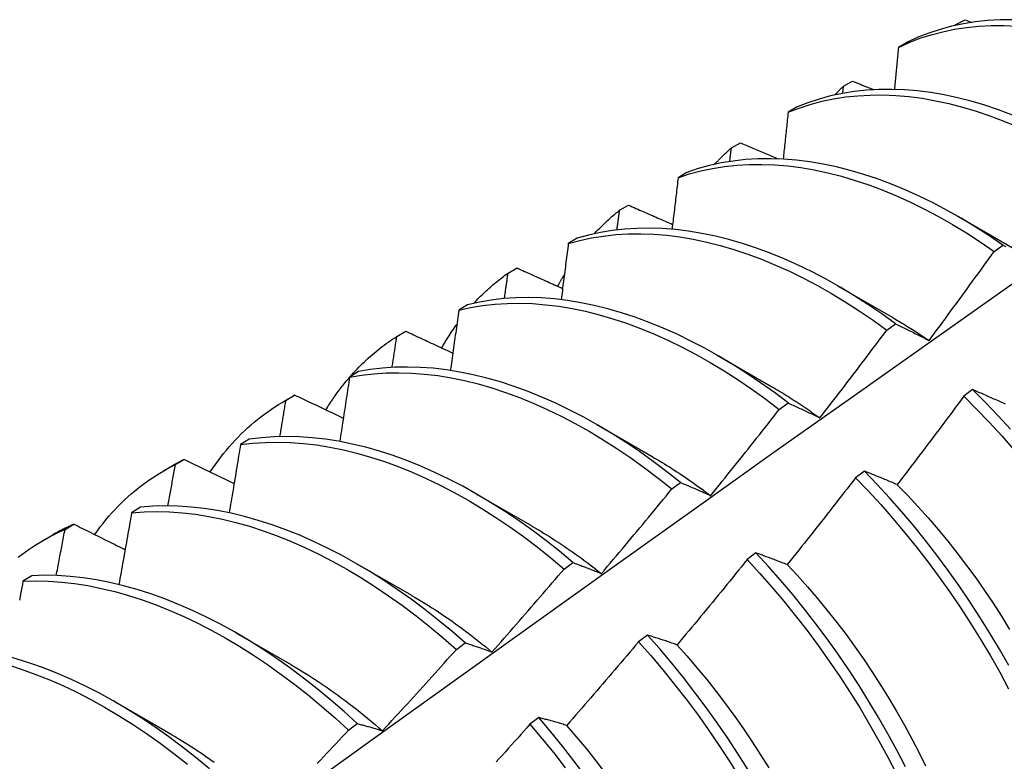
# Model space of a CAD drawing. Header units: inches. Extents: x 118.7 to 140.2, y 35 to 76.3.
# Tile 11 of 16: x 126.901 to 127.186, y 47.742 to 47.957. Entities that reach past the tile are written whole.
import ezdxf

# ---------------------------------------------------------------- set-up
doc = ezdxf.new("R2010")
doc.units = ezdxf.units.IN
doc.header["$MEASUREMENT"] = 0
doc.layers.add('Visible Edges(ANSI)', color=7, linetype='Continuous', lineweight=25)

msp = doc.modelspace()

# ---------------------------------------------------------------- linework, layer by layer
at = {"layer": 'Visible Edges(ANSI)'}
for p, q in [((127.17139, 47.95509), (127.17161, 47.95533)), ((127.17159, 47.95514), (127.17161, 47.95533)), ((127.17161, 47.95533), (127.17424, 47.95676)), ((127.17424, 47.95676), (127.17621, 47.95597)), ((127.15754, 47.95027), (127.15496, 47.94876)), ((127.13907, 47.93757), (127.1417, 47.93901)), ((127.13884, 47.93546), (127.13907, 47.93757)), ((127.12563, 47.9315), (127.12305, 47.92998)), ((127.10663, 47.91967), (127.10925, 47.92112)), ((127.09379, 47.91258), (127.09122, 47.91105)), ((127.07429, 47.90163), (127.0769, 47.90309)), ((127.17212, 47.89988), (127.18814, 47.89066)), ((127.06203, 47.89351), (127.05947, 47.89197)), ((127.18265, 47.88972), (127.18516, 47.89156)), ((127.04203, 47.88344), (127.04464, 47.88492)), ((127.13733, 47.87979), (127.15334, 47.87057)), ((127.03035, 47.87429), (127.02779, 47.87273)), ((127.00987, 47.86512), (127.01246, 47.86661)), ((127.15159, 47.86693), (127.1541, 47.86877)), ((127.10253, 47.8597), (127.11854, 47.85048)), ((126.99873, 47.85492), (126.99618, 47.85335)), ((127.17641, 47.84972), (127.17388, 47.84781)), ((126.97715, 47.84629), (126.97996, 47.84791)), ((126.97779, 47.84665), (126.98038, 47.84815)), ((127.12051, 47.84401), (127.12303, 47.84587)), ((127.06773, 47.83961), (127.08374, 47.83039)), ((126.96718, 47.83539), (126.96463, 47.83381)), ((126.94579, 47.82804), (126.94837, 47.82954)), ((126.94235, 47.82619), (126.94516, 47.82782)), ((127.14511, 47.82614), (127.14258, 47.82423)), ((127.08941, 47.82097), (127.09192, 47.82284)), ((127.03293, 47.81952), (127.04894, 47.8103)), ((126.93568, 47.81571), (126.93314, 47.81412)), ((126.91388, 47.80927), (126.91645, 47.81079)), ((126.90755, 47.8061), (126.91036, 47.80773)), ((127.11376, 47.80246), (127.11122, 47.80054)), ((126.99813, 47.79943), (127.01414, 47.79021)), ((127.05827, 47.79782), (127.06079, 47.7997)), ((126.90425, 47.79588), (126.90171, 47.79427)), ((126.96333, 47.77934), (126.97935, 47.77012)), ((127.08235, 47.77869), (127.07981, 47.77677)), ((127.0271, 47.77456), (127.02962, 47.77645)), ((126.92853, 47.75925), (126.94455, 47.75003)), ((126.99589, 47.75119), (126.99841, 47.75308)), ((127.05089, 47.75483), (127.04835, 47.7529))]:
    msp.add_line(p, q, dxfattribs=at)
at = {"layer": 'Visible Edges(ANSI)', "flags": 128}
for points in [[(127.15496, 47.94876), (127.15804, 47.95015), (127.1612, 47.95137), (127.16445, 47.95241), (127.16778, 47.95329), (127.17119, 47.95399), (127.17467, 47.95452), (127.17821, 47.95488), (127.18182, 47.95506), (127.18549, 47.95507), (127.18922, 47.95491)], [(127.18802, 47.9567), (127.18436, 47.95668), (127.18075, 47.95648), (127.17721, 47.95611), (127.17374, 47.95557), (127.17034, 47.95485), (127.16701, 47.95396), (127.16377, 47.9529), (127.16061, 47.95167), (127.15754, 47.95027)], [(127.15496, 47.94876), (127.15491, 47.94826), (127.15486, 47.94775), (127.15481, 47.94725), (127.15477, 47.94674), (127.15472, 47.94623), (127.15467, 47.94573), (127.15462, 47.94522), (127.15457, 47.94471), (127.15453, 47.94421), (127.15448, 47.9437), (127.15443, 47.94319), (127.15438, 47.94269), (127.15433, 47.94218), (127.15428, 47.94167), (127.15423, 47.94117), (127.15419, 47.94066), (127.15414, 47.94015), (127.15409, 47.93965), (127.15404, 47.93914), (127.15399, 47.93863), (127.15394, 47.93812), (127.15389, 47.93761), (127.15384, 47.93711), (127.15379, 47.9366)], [(127.1417, 47.93901), (127.14195, 47.9389), (127.1422, 47.9388), (127.14245, 47.9387), (127.14271, 47.93859), (127.14296, 47.93849), (127.14321, 47.93838), (127.14346, 47.93828), (127.14371, 47.93818), (127.14397, 47.93807), (127.14422, 47.93797), (127.14447, 47.93786), (127.14472, 47.93776), (127.14497, 47.93765), (127.14523, 47.93755), (127.14548, 47.93745), (127.14573, 47.93734), (127.14598, 47.93724), (127.14623, 47.93713), (127.14649, 47.93703), (127.14674, 47.93693), (127.14699, 47.93682), (127.14724, 47.93672), (127.1475, 47.93662), (127.14775, 47.93651)], [(127.12305, 47.92998), (127.12621, 47.93121), (127.12946, 47.93226), (127.13278, 47.93315), (127.13619, 47.93386), (127.13966, 47.93441), (127.1432, 47.93477), (127.14681, 47.93497), (127.15048, 47.93499), (127.1542, 47.93483), (127.15797, 47.93451), (127.16179, 47.93401), (127.16566, 47.93333), (127.16956, 47.93249), (127.1735, 47.93148), (127.17746, 47.93029), (127.18145, 47.92895), (127.18546, 47.92743), (127.18948, 47.92575)], [(127.18797, 47.92918), (127.18396, 47.93068), (127.17997, 47.93201), (127.17601, 47.93318), (127.17207, 47.93418), (127.16817, 47.93501), (127.16431, 47.93567), (127.1605, 47.93616), (127.15673, 47.93647), (127.15301, 47.93661), (127.14934, 47.93658), (127.14574, 47.93637), (127.1422, 47.93599), (127.13874, 47.93544), (127.13534, 47.93471), (127.13202, 47.93381), (127.12878, 47.93274), (127.12563, 47.9315)], [(127.13659, 47.935), (127.13669, 47.93511), (127.13679, 47.93522), (127.1369, 47.93533), (127.137, 47.93544), (127.1371, 47.93555), (127.1372, 47.93566), (127.1373, 47.93577), (127.13741, 47.93588), (127.13751, 47.93598), (127.13761, 47.93609), (127.13772, 47.9362), (127.13782, 47.93631), (127.13792, 47.93641), (127.13803, 47.93652), (127.13813, 47.93663), (127.13823, 47.93673), (127.13834, 47.93684), (127.13844, 47.93694), (127.13855, 47.93705), (127.13865, 47.93715), (127.13876, 47.93726), (127.13886, 47.93736), (127.13897, 47.93746), (127.13907, 47.93757)], [(127.12305, 47.92998), (127.12299, 47.92942), (127.12293, 47.92885), (127.12287, 47.92829), (127.12282, 47.92772), (127.12276, 47.92716), (127.1227, 47.92659), (127.12264, 47.92603), (127.12258, 47.92546), (127.12252, 47.9249), (127.12246, 47.92433), (127.1224, 47.92376), (127.12234, 47.9232), (127.12228, 47.92263), (127.12222, 47.92207), (127.12216, 47.9215), (127.12209, 47.92094), (127.12203, 47.92037), (127.12197, 47.9198), (127.12191, 47.91924), (127.12185, 47.91867), (127.12179, 47.9181), (127.12173, 47.91754), (127.12167, 47.91697), (127.12161, 47.9164)], [(127.10925, 47.92112), (127.10971, 47.92092), (127.11016, 47.92073), (127.11062, 47.92054), (127.11107, 47.92034), (127.11153, 47.92015), (127.11198, 47.91995), (127.11244, 47.91976), (127.11289, 47.91957), (127.11335, 47.91937), (127.1138, 47.91918), (127.11426, 47.91898), (127.11471, 47.91879), (127.11517, 47.9186), (127.11562, 47.9184), (127.11608, 47.91821), (127.11654, 47.91802), (127.11699, 47.91782), (127.11745, 47.91763), (127.11791, 47.91744), (127.11836, 47.91724), (127.11882, 47.91705), (127.11928, 47.91686), (127.11973, 47.91666), (127.12019, 47.91647)], [(127.10179, 47.91491), (127.10199, 47.91512), (127.10218, 47.91533), (127.10238, 47.91554), (127.10257, 47.91575), (127.10277, 47.91595), (127.10296, 47.91616), (127.10316, 47.91636), (127.10336, 47.91656), (127.10356, 47.91677), (127.10376, 47.91697), (127.10396, 47.91717), (127.10416, 47.91736), (127.10436, 47.91756), (127.10457, 47.91776), (127.10477, 47.91795), (127.10497, 47.91815), (127.10518, 47.91834), (127.10538, 47.91853), (127.10559, 47.91873), (127.1058, 47.91892), (127.10601, 47.9191), (127.10621, 47.91929), (127.10642, 47.91948), (127.10663, 47.91967)], [(127.10616, 47.91572), (127.10618, 47.91589), (127.1062, 47.91605), (127.10622, 47.91622), (127.10624, 47.91638), (127.10626, 47.91655), (127.10628, 47.91671), (127.1063, 47.91687), (127.10632, 47.91704), (127.10634, 47.9172), (127.10636, 47.91737), (127.10638, 47.91753), (127.1064, 47.9177), (127.10642, 47.91786), (127.10644, 47.91802), (127.10646, 47.91819), (127.10648, 47.91835), (127.1065, 47.91852), (127.10652, 47.91868), (127.10654, 47.91885), (127.10656, 47.91901), (127.10657, 47.91917), (127.10659, 47.91934), (127.10661, 47.9195), (127.10663, 47.91967)], [(127.18516, 47.89156), (127.18116, 47.89429), (127.17714, 47.89687), (127.17311, 47.89931), (127.16907, 47.9016), (127.16503, 47.90373), (127.16099, 47.90571), (127.15695, 47.90752), (127.15293, 47.90918), (127.14892, 47.91067), (127.14494, 47.912), (127.14098, 47.91316), (127.13704, 47.91415), (127.13315, 47.91497), (127.12929, 47.91562), (127.12547, 47.91609), (127.1217, 47.9164), (127.11799, 47.91653), (127.11433, 47.91648), (127.11073, 47.91627), (127.1072, 47.91587), (127.10373, 47.91531), (127.10034, 47.91457), (127.09703, 47.91366), (127.09379, 47.91258)], [(127.09122, 47.91105), (127.09446, 47.91212), (127.09779, 47.91301), (127.10118, 47.91374), (127.10465, 47.91429), (127.10819, 47.91466), (127.11179, 47.91487), (127.11546, 47.9149), (127.11918, 47.91476), (127.12295, 47.91444), (127.12677, 47.91395), (127.13063, 47.91329), (127.13453, 47.91245), (127.13846, 47.91145), (127.14243, 47.91028), (127.14642, 47.90894), (127.15042, 47.90743), (127.15445, 47.90577), (127.15848, 47.90394), (127.16252, 47.90195), (127.16656, 47.89981), (127.1706, 47.89751), (127.17463, 47.89506), (127.17865, 47.89246), (127.18265, 47.88972)], [(127.09122, 47.91105), (127.09115, 47.91043), (127.09108, 47.90981), (127.09101, 47.90919), (127.09094, 47.90856), (127.09087, 47.90794), (127.09079, 47.90732), (127.09072, 47.9067), (127.09065, 47.90608), (127.09058, 47.90546), (127.0905, 47.90484), (127.09043, 47.90421), (127.09036, 47.90359), (127.09028, 47.90297), (127.09021, 47.90235), (127.09014, 47.90172), (127.09006, 47.9011), (127.08999, 47.90048), (127.08992, 47.89986), (127.08984, 47.89923), (127.08977, 47.89861), (127.08969, 47.89799), (127.08962, 47.89736), (127.08954, 47.89674), (127.08947, 47.89612)], [(127.06699, 47.89482), (127.06728, 47.89513), (127.06757, 47.89544), (127.06786, 47.89574), (127.06815, 47.89605), (127.06844, 47.89635), (127.06873, 47.89665), (127.06903, 47.89694), (127.06932, 47.89724), (127.06962, 47.89753), (127.06992, 47.89782), (127.07022, 47.8981), (127.07053, 47.89839), (127.07083, 47.89867), (127.07114, 47.89895), (127.07145, 47.89923), (127.07176, 47.8995), (127.07207, 47.89978), (127.07238, 47.90005), (127.07269, 47.90032), (127.07301, 47.90058), (127.07333, 47.90085), (127.07365, 47.90111), (127.07397, 47.90137), (127.07429, 47.90163)], [(127.07354, 47.89593), (127.07357, 47.89617), (127.0736, 47.8964), (127.07363, 47.89664), (127.07366, 47.89688), (127.0737, 47.89712), (127.07373, 47.89735), (127.07376, 47.89759), (127.07379, 47.89783), (127.07382, 47.89807), (127.07385, 47.8983), (127.07388, 47.89854), (127.07391, 47.89878), (127.07395, 47.89902), (127.07398, 47.89925), (127.07401, 47.89949), (127.07404, 47.89973), (127.07407, 47.89997), (127.0741, 47.9002), (127.07413, 47.90044), (127.07416, 47.90068), (127.07419, 47.90091), (127.07423, 47.90115), (127.07426, 47.90139), (127.07429, 47.90163)], [(127.0769, 47.90309), (127.07743, 47.90286), (127.07796, 47.90262), (127.07849, 47.90239), (127.07901, 47.90216), (127.07954, 47.90193), (127.08007, 47.90169), (127.0806, 47.90146), (127.08113, 47.90123), (127.08166, 47.901), (127.0822, 47.90076), (127.08273, 47.90053), (127.08326, 47.9003), (127.08379, 47.90007), (127.08432, 47.89983), (127.08485, 47.8996), (127.08538, 47.89937), (127.08591, 47.89914), (127.08644, 47.89891), (127.08698, 47.89867), (127.08751, 47.89844), (127.08804, 47.89821), (127.08857, 47.89798), (127.0891, 47.89775), (127.08964, 47.89752)], [(127.1541, 47.86877), (127.15012, 47.87164), (127.14612, 47.87436), (127.1421, 47.87693), (127.13807, 47.87936), (127.13403, 47.88164), (127.12999, 47.88376), (127.12595, 47.88573), (127.12192, 47.88753), (127.11789, 47.88918), (127.11389, 47.89066), (127.1099, 47.89198), (127.10594, 47.89313), (127.10201, 47.89411), (127.09812, 47.89492), (127.09426, 47.89556), (127.09045, 47.89602), (127.08668, 47.89632), (127.08297, 47.89644), (127.07932, 47.89638), (127.07572, 47.89616), (127.07219, 47.89576), (127.06873, 47.89518), (127.06534, 47.89443), (127.06203, 47.89351)], [(127.05947, 47.89197), (127.06279, 47.89287), (127.06618, 47.89361), (127.06965, 47.89417), (127.07318, 47.89456), (127.07678, 47.89477), (127.08044, 47.89481), (127.08416, 47.89468), (127.08793, 47.89437), (127.09174, 47.89389), (127.0956, 47.89324), (127.0995, 47.89242), (127.10343, 47.89142), (127.10739, 47.89026), (127.11138, 47.88893), (127.11539, 47.88744), (127.11941, 47.88578), (127.12344, 47.88396), (127.12748, 47.88198), (127.13153, 47.87985), (127.13556, 47.87756), (127.13959, 47.87512), (127.14361, 47.87253), (127.14761, 47.8698), (127.15159, 47.86693)], [(127.05947, 47.89197), (127.05939, 47.89129), (127.0593, 47.89062), (127.05922, 47.88994), (127.05913, 47.88927), (127.05904, 47.88859), (127.05896, 47.88792), (127.05887, 47.88724), (127.05879, 47.88657), (127.0587, 47.88589), (127.05861, 47.88522), (127.05852, 47.88454), (127.05844, 47.88386), (127.05835, 47.88319), (127.05826, 47.88251), (127.05818, 47.88184), (127.05809, 47.88116), (127.058, 47.88048), (127.05791, 47.87981), (127.05782, 47.87913), (127.05774, 47.87845), (127.05765, 47.87777), (127.05756, 47.8771), (127.05747, 47.87642), (127.05738, 47.87574)], [(127.16382, 47.86394), (127.16461, 47.865), (127.16541, 47.86607), (127.1662, 47.86714), (127.16699, 47.86821), (127.16778, 47.86928), (127.16857, 47.87035), (127.16936, 47.87142), (127.17015, 47.87249), (127.17094, 47.87356), (127.17172, 47.87464), (127.17251, 47.87571), (127.17329, 47.87678), (127.17408, 47.87786), (127.17486, 47.87893), (127.17564, 47.88001), (127.17643, 47.88109), (127.17721, 47.88216), (127.17799, 47.88324), (127.17877, 47.88432), (127.17954, 47.8854), (127.18032, 47.88648), (127.1811, 47.88756), (127.18187, 47.88864), (127.18265, 47.88972)], [(127.18516, 47.89156), (127.18557, 47.89135), (127.18599, 47.89113)], [(127.04464, 47.88492), (127.04518, 47.88467), (127.04573, 47.88442), (127.04628, 47.88418), (127.04682, 47.88393), (127.04737, 47.88368), (127.04792, 47.88343), (127.04847, 47.88319), (127.04901, 47.88294), (127.04956, 47.88269), (127.05011, 47.88245), (127.05066, 47.8822), (127.05121, 47.88195), (127.05176, 47.88171), (127.05231, 47.88146), (127.05286, 47.88121), (127.0534, 47.88097), (127.05395, 47.88072), (127.0545, 47.88047), (127.05505, 47.88023), (127.0556, 47.87998), (127.05615, 47.87973), (127.0567, 47.87949), (127.05726, 47.87924), (127.05781, 47.87899)], [(127.0322, 47.87473), (127.03257, 47.87514), (127.03295, 47.87554), (127.03334, 47.87595), (127.03372, 47.87634), (127.03411, 47.87674), (127.03451, 47.87713), (127.0349, 47.87751), (127.0353, 47.87789), (127.0357, 47.87827), (127.0361, 47.87864), (127.03651, 47.87901), (127.03692, 47.87938), (127.03733, 47.87974), (127.03774, 47.8801), (127.03816, 47.88045), (127.03858, 47.8808), (127.039, 47.88114), (127.03943, 47.88149), (127.03985, 47.88182), (127.04029, 47.88215), (127.04072, 47.88248), (127.04115, 47.88281), (127.04159, 47.88313), (127.04203, 47.88344)], [(127.04098, 47.87607), (127.04102, 47.87638), (127.04107, 47.87669), (127.04111, 47.87699), (127.04116, 47.8773), (127.0412, 47.87761), (127.04125, 47.87792), (127.04129, 47.87822), (127.04133, 47.87853), (127.04138, 47.87884), (127.04142, 47.87914), (127.04147, 47.87945), (127.04151, 47.87976), (127.04155, 47.88007), (127.0416, 47.88037), (127.04164, 47.88068), (127.04168, 47.88099), (127.04173, 47.88129), (127.04177, 47.8816), (127.04182, 47.88191), (127.04186, 47.88222), (127.0419, 47.88252), (127.04195, 47.88283), (127.04199, 47.88314), (127.04203, 47.88344)], [(127.05642, 47.87961), (127.0565, 47.87976), (127.05657, 47.87991), (127.05665, 47.88005), (127.05673, 47.8802), (127.05681, 47.88034), (127.05688, 47.88049), (127.05696, 47.88063), (127.05704, 47.88078), (127.05712, 47.88092), (127.0572, 47.88106), (127.05728, 47.88121), (127.05736, 47.88135), (127.05744, 47.88149), (127.05752, 47.88164), (127.0576, 47.88178), (127.05768, 47.88192), (127.05776, 47.88206), (127.05784, 47.88221), (127.05792, 47.88235), (127.058, 47.88249), (127.05809, 47.88263), (127.05817, 47.88277), (127.05825, 47.88291), (127.05833, 47.88305)], [(126.74736, 47.56313), (126.77077, 47.58022), (126.79414, 47.59728), (126.81749, 47.6143), (126.8408, 47.63129), (126.8641, 47.64823), (126.88737, 47.66513), (126.91061, 47.68199), (126.93383, 47.6988), (126.95703, 47.71557), (126.98021, 47.73229), (127.00337, 47.74896), (127.02652, 47.76559), (127.04965, 47.78217), (127.07276, 47.79869), (127.09586, 47.81516), (127.11895, 47.83158), (127.14202, 47.84795), (127.16509, 47.86426), (127.18815, 47.88052)], [(127.12303, 47.84587), (127.11907, 47.84886), (127.11509, 47.85171), (127.11108, 47.85442), (127.10706, 47.85699), (127.10303, 47.85941), (127.09899, 47.86168), (127.09495, 47.86379), (127.09091, 47.86575), (127.08688, 47.86755), (127.08286, 47.86918), (127.07885, 47.87065), (127.07487, 47.87196), (127.07091, 47.8731), (127.06698, 47.87407), (127.06309, 47.87487), (127.05924, 47.8755), (127.05543, 47.87596), (127.05166, 47.87624), (127.04795, 47.87635), (127.0443, 47.87628), (127.04071, 47.87605), (127.03719, 47.87563), (127.03373, 47.87505), (127.03035, 47.87429)], [(127.02779, 47.87273), (127.02769, 47.87201), (127.02759, 47.87128), (127.02749, 47.87056), (127.02739, 47.86983), (127.02729, 47.8691), (127.02719, 47.86838), (127.02709, 47.86765), (127.02698, 47.86692), (127.02688, 47.8662), (127.02678, 47.86547), (127.02668, 47.86474), (127.02658, 47.86401), (127.02647, 47.86329), (127.02637, 47.86256), (127.02627, 47.86183), (127.02617, 47.8611), (127.02606, 47.86038), (127.02596, 47.85965), (127.02586, 47.85892), (127.02575, 47.85819), (127.02565, 47.85746), (127.02554, 47.85673), (127.02544, 47.85601), (127.02533, 47.85528)], [(127.02779, 47.87273), (127.03118, 47.87348), (127.03464, 47.87405), (127.03817, 47.87445), (127.04177, 47.87467), (127.04542, 47.87472), (127.04914, 47.8746), (127.0529, 47.8743), (127.05672, 47.87383), (127.06057, 47.87319), (127.06447, 47.87238), (127.0684, 47.8714), (127.07236, 47.87024), (127.07634, 47.86892), (127.08035, 47.86744), (127.08437, 47.86579), (127.08841, 47.86398), (127.09245, 47.86201), (127.09649, 47.85989), (127.10053, 47.85761), (127.10456, 47.85518), (127.10858, 47.8526), (127.11258, 47.84988), (127.11656, 47.84701), (127.12051, 47.84401)], [(127.15334, 47.87053), (127.15378, 47.87027), (127.15422, 47.87002), (127.15466, 47.86976), (127.1551, 47.86951), (127.15554, 47.86924), (127.15597, 47.86898), (127.15641, 47.86872), (127.15685, 47.86845), (127.15729, 47.86818), (127.15772, 47.86791), (127.15816, 47.86764), (127.1586, 47.86737), (127.15903, 47.86709), (127.15947, 47.86681), (127.15991, 47.86653), (127.16034, 47.86625), (127.16078, 47.86596), (127.16121, 47.86568), (127.16165, 47.86539), (127.16208, 47.8651), (127.16252, 47.86481), (127.16295, 47.86451), (127.16339, 47.86422), (127.16382, 47.86392)], [(127.01246, 47.86661), (127.01303, 47.86634), (127.01359, 47.86608), (127.01416, 47.86582), (127.01472, 47.86556), (127.01529, 47.8653), (127.01585, 47.86503), (127.01642, 47.86477), (127.01698, 47.86451), (127.01755, 47.86425), (127.01811, 47.86399), (127.01868, 47.86372), (127.01924, 47.86346), (127.01981, 47.8632), (127.02038, 47.86294), (127.02094, 47.86268), (127.02151, 47.86242), (127.02208, 47.86215), (127.02265, 47.86189), (127.02321, 47.86163), (127.02378, 47.86137), (127.02435, 47.86111), (127.02492, 47.86085), (127.02549, 47.86058), (127.02606, 47.86032)], [(127.02286, 47.86179), (127.02303, 47.86209), (127.0232, 47.86239), (127.02337, 47.86268), (127.02354, 47.86298), (127.02372, 47.86327), (127.02389, 47.86356), (127.02407, 47.86385), (127.02425, 47.86414), (127.02442, 47.86443), (127.0246, 47.86472), (127.02478, 47.865), (127.02496, 47.86529), (127.02515, 47.86557), (127.02533, 47.86585), (127.02551, 47.86613), (127.0257, 47.86641), (127.02589, 47.86669), (127.02607, 47.86697), (127.02626, 47.86724), (127.02645, 47.86752), (127.02664, 47.86779), (127.02683, 47.86806), (127.02703, 47.86833), (127.02722, 47.8686)], [(127.13224, 47.84156), (127.13306, 47.84261), (127.13388, 47.84366), (127.13469, 47.84471), (127.1355, 47.84576), (127.13632, 47.84681), (127.13713, 47.84786), (127.13794, 47.84892), (127.13875, 47.84997), (127.13956, 47.85102), (127.14037, 47.85208), (127.14117, 47.85314), (127.14198, 47.85419), (127.14279, 47.85525), (127.14359, 47.85631), (127.14439, 47.85737), (127.1452, 47.85843), (127.146, 47.85949), (127.1468, 47.86055), (127.1476, 47.86161), (127.1484, 47.86267), (127.1492, 47.86374), (127.15, 47.8648), (127.1508, 47.86586), (127.15159, 47.86693)], [(127.1541, 47.86877), (127.1545, 47.86858), (127.1549, 47.86839), (127.15529, 47.8682), (127.15569, 47.868), (127.15609, 47.86781), (127.15649, 47.86761), (127.15689, 47.86742), (127.15729, 47.86722), (127.1577, 47.86702), (127.1581, 47.86682), (127.1585, 47.86662), (127.15891, 47.86642), (127.15931, 47.86622), (127.15972, 47.86601), (127.16012, 47.86581), (127.16053, 47.86561), (127.16094, 47.8654), (127.16135, 47.86519), (127.16176, 47.86499), (127.16217, 47.86478), (127.16258, 47.86457), (127.16299, 47.86436), (127.1634, 47.86415), (127.16382, 47.86394)], [(126.99633, 47.85344), (126.99683, 47.85401), (126.99734, 47.85458), (126.99786, 47.85513), (126.99838, 47.85568), (126.9989, 47.85623), (126.99943, 47.85676), (126.99997, 47.85729), (127.00051, 47.85781), (127.00106, 47.85833), (127.00161, 47.85883), (127.00217, 47.85933), (127.00273, 47.85982), (127.0033, 47.86031), (127.00387, 47.86078), (127.00445, 47.86125), (127.00503, 47.86171), (127.00562, 47.86216), (127.00621, 47.86261), (127.00681, 47.86305), (127.00741, 47.86348), (127.00802, 47.8639), (127.00863, 47.86431), (127.00925, 47.86472), (127.00987, 47.86512)], [(127.00848, 47.85614), (127.00854, 47.85652), (127.0086, 47.85689), (127.00866, 47.85727), (127.00872, 47.85764), (127.00877, 47.85802), (127.00883, 47.85839), (127.00889, 47.85876), (127.00895, 47.85914), (127.00901, 47.85951), (127.00906, 47.85989), (127.00912, 47.86026), (127.00918, 47.86063), (127.00924, 47.86101), (127.00929, 47.86138), (127.00935, 47.86176), (127.00941, 47.86213), (127.00947, 47.8625), (127.00952, 47.86288), (127.00958, 47.86325), (127.00964, 47.86362), (127.0097, 47.864), (127.00975, 47.86437), (127.00981, 47.86475), (127.00987, 47.86512)], [(127.09192, 47.82284), (127.08799, 47.82596), (127.08404, 47.82894), (127.08005, 47.83178), (127.07605, 47.83449), (127.07203, 47.83705), (127.06799, 47.83946), (127.06395, 47.84172), (127.05991, 47.84382), (127.05587, 47.84577), (127.05184, 47.84756), (127.04782, 47.84918), (127.04382, 47.85065), (127.03983, 47.85194), (127.03588, 47.85307), (127.03195, 47.85403), (127.02806, 47.85482), (127.02421, 47.85544), (127.0204, 47.85589), (127.01664, 47.85616), (127.01294, 47.85626), (127.00929, 47.85618), (127.0057, 47.85594), (127.00218, 47.85551), (126.99873, 47.85492)], [(126.98935, 47.84389), (126.98961, 47.84431), (126.98987, 47.84472), (126.99013, 47.84514), (126.9904, 47.84555), (126.99066, 47.84596), (126.99093, 47.84637), (126.99121, 47.84677), (126.99148, 47.84718), (126.99176, 47.84758), (126.99204, 47.84797), (126.99232, 47.84837), (126.9926, 47.84876), (126.99289, 47.84915), (126.99317, 47.84954), (126.99346, 47.84992), (126.99375, 47.8503), (126.99405, 47.85068), (126.99434, 47.85105), (126.99464, 47.85143), (126.99494, 47.8518), (126.99524, 47.85216), (126.99555, 47.85253), (126.99585, 47.85289), (126.99616, 47.85325)], [(126.99618, 47.85335), (126.99606, 47.85257), (126.99594, 47.8518), (126.99583, 47.85102), (126.99571, 47.85025), (126.9956, 47.84947), (126.99548, 47.8487), (126.99536, 47.84792), (126.99524, 47.84715), (126.99513, 47.84637), (126.99501, 47.84559), (126.99489, 47.84482), (126.99477, 47.84404), (126.99465, 47.84327), (126.99453, 47.84249), (126.99441, 47.84171), (126.99429, 47.84094), (126.99417, 47.84016), (126.99405, 47.83938), (126.99393, 47.83861), (126.99381, 47.83783), (126.99369, 47.83705), (126.99357, 47.83627), (126.99345, 47.8355), (126.99333, 47.83472)], [(126.99618, 47.85335), (126.99963, 47.85393), (127.00316, 47.85434), (127.00675, 47.85457), (127.01041, 47.85463), (127.01412, 47.85452), (127.01788, 47.85423), (127.02169, 47.85378), (127.02554, 47.85314), (127.02944, 47.85234), (127.03337, 47.85137), (127.03732, 47.85023), (127.04131, 47.84892), (127.04531, 47.84744), (127.04933, 47.8458), (127.05337, 47.844), (127.05741, 47.84204), (127.06145, 47.83993), (127.06549, 47.83766), (127.06952, 47.83523), (127.07354, 47.83266), (127.07754, 47.82995), (127.08153, 47.82709), (127.08548, 47.8241), (127.08941, 47.82097)], [(127.11854, 47.85047), (127.11911, 47.85014), (127.11968, 47.8498), (127.12026, 47.84946), (127.12083, 47.84912), (127.1214, 47.84877), (127.12198, 47.84842), (127.12255, 47.84807), (127.12312, 47.84771), (127.12369, 47.84735), (127.12427, 47.84698), (127.12484, 47.84661), (127.12541, 47.84624), (127.12598, 47.84587), (127.12655, 47.84549), (127.12712, 47.84511), (127.12769, 47.84472), (127.12826, 47.84433), (127.12883, 47.84394), (127.1294, 47.84355), (127.12996, 47.84315), (127.13053, 47.84275), (127.1311, 47.84234), (127.13166, 47.84194), (127.13223, 47.84152)], [(127.18598, 47.8455), (127.18556, 47.84569), (127.18514, 47.84588), (127.18471, 47.84607), (127.18429, 47.84626), (127.18387, 47.84645), (127.18345, 47.84664), (127.18303, 47.84682), (127.18261, 47.84701), (127.18219, 47.8472), (127.18177, 47.84738), (127.18135, 47.84757), (127.18094, 47.84775), (127.18052, 47.84793), (127.18011, 47.84811), (127.17969, 47.8483), (127.17928, 47.84848), (127.17887, 47.84866), (127.17846, 47.84883), (127.17804, 47.84901), (127.17763, 47.84919), (127.17723, 47.84936), (127.17682, 47.84954), (127.17641, 47.84972)], [(127.18738, 47.83826), (127.18378, 47.84218), (127.18013, 47.846), (127.17641, 47.84972)], [(126.95588, 47.82589), (126.95662, 47.82699), (126.95737, 47.82807), (126.95814, 47.82913), (126.95893, 47.83018), (126.95973, 47.8312), (126.96055, 47.8322), (126.96138, 47.83318), (126.96223, 47.83414), (126.9631, 47.83508), (126.96397, 47.836), (126.96487, 47.8369), (126.96578, 47.83778), (126.9667, 47.83864), (126.96764, 47.83948), (126.96859, 47.84029), (126.96956, 47.84109), (126.97054, 47.84186), (126.97153, 47.84261), (126.97254, 47.84334), (126.97357, 47.84404), (126.9746, 47.84473), (126.97565, 47.84539), (126.97671, 47.84603), (126.97779, 47.84665)], [(126.97604, 47.83615), (126.97611, 47.83658), (126.97619, 47.83702), (126.97626, 47.83746), (126.97634, 47.8379), (126.97641, 47.83834), (126.97648, 47.83877), (126.97656, 47.83921), (126.97663, 47.83965), (126.9767, 47.84009), (126.97677, 47.84053), (126.97685, 47.84096), (126.97692, 47.8414), (126.97699, 47.84184), (126.97707, 47.84228), (126.97714, 47.84271), (126.97721, 47.84315), (126.97728, 47.84359), (126.97736, 47.84403), (126.97743, 47.84446), (126.9775, 47.8449), (126.97757, 47.84534), (126.97764, 47.84578), (126.97772, 47.84621), (126.97779, 47.84665)], [(126.98038, 47.84815), (126.98036, 47.84814), (126.98034, 47.84813), (126.98032, 47.84812), (126.98031, 47.84811), (126.98029, 47.8481), (126.98027, 47.84809), (126.98025, 47.84808), (126.98024, 47.84807), (126.98022, 47.84806), (126.9802, 47.84805), (126.98019, 47.84804), (126.98017, 47.84803), (126.98015, 47.84802), (126.98013, 47.84801), (126.98012, 47.848), (126.9801, 47.84799), (126.98008, 47.84798), (126.98006, 47.84797), (126.98005, 47.84796), (126.98003, 47.84795), (126.98001, 47.84794), (126.97999, 47.84793), (126.97998, 47.84792), (126.97996, 47.84791)], [(126.98038, 47.84815), (126.98096, 47.84787), (126.98154, 47.84759), (126.98212, 47.84732), (126.9827, 47.84704), (126.98328, 47.84676), (126.98387, 47.84649), (126.98445, 47.84621), (126.98503, 47.84593), (126.98561, 47.84566), (126.9862, 47.84538), (126.98678, 47.8451), (126.98736, 47.84483), (126.98795, 47.84455), (126.98853, 47.84427), (126.98912, 47.844), (126.9897, 47.84372), (126.99028, 47.84344), (126.99087, 47.84317), (126.99145, 47.84289), (126.99204, 47.84261), (126.99262, 47.84234), (126.99321, 47.84206), (126.9938, 47.84178), (126.99438, 47.84151)], [(127.17388, 47.84781), (127.17309, 47.84674), (127.1723, 47.84567), (127.1715, 47.8446), (127.17071, 47.84352), (127.16991, 47.84245), (127.16911, 47.84138), (127.16831, 47.84031), (127.16752, 47.83925), (127.16672, 47.83818), (127.16591, 47.83711), (127.16511, 47.83604), (127.16431, 47.83498), (127.16351, 47.83391), (127.1627, 47.83285), (127.1619, 47.83178), (127.1611, 47.83072), (127.16029, 47.82966), (127.15948, 47.8286), (127.15867, 47.82754), (127.15787, 47.82648), (127.15706, 47.82542), (127.15625, 47.82436), (127.15544, 47.8233), (127.15462, 47.82224)], [(127.17388, 47.84781), (127.17759, 47.84409), (127.18125, 47.84026), (127.18484, 47.83633), (127.18837, 47.8323)], [(127.10065, 47.81907), (127.10149, 47.8201), (127.10233, 47.82113), (127.10316, 47.82217), (127.104, 47.8232), (127.10483, 47.82423), (127.10566, 47.82527), (127.1065, 47.8263), (127.10733, 47.82734), (127.10816, 47.82838), (127.10899, 47.82941), (127.10982, 47.83045), (127.11064, 47.83149), (127.11147, 47.83253), (127.1123, 47.83357), (127.11312, 47.83461), (127.11395, 47.83565), (127.11477, 47.83669), (127.11559, 47.83774), (127.11642, 47.83878), (127.11724, 47.83983), (127.11806, 47.84087), (127.11888, 47.84192), (127.1197, 47.84296), (127.12051, 47.84401)], [(127.12303, 47.84587), (127.1234, 47.8457), (127.12378, 47.84553), (127.12416, 47.84536), (127.12453, 47.84518), (127.12491, 47.84501), (127.12529, 47.84484), (127.12567, 47.84466), (127.12605, 47.84449), (127.12643, 47.84431), (127.12682, 47.84413), (127.1272, 47.84396), (127.12758, 47.84378), (127.12797, 47.8436), (127.12835, 47.84342), (127.12874, 47.84323), (127.12913, 47.84305), (127.12951, 47.84287), (127.1299, 47.84268), (127.13029, 47.8425), (127.13068, 47.84231), (127.13107, 47.84212), (127.13146, 47.84194), (127.13185, 47.84175), (127.13224, 47.84156)], [(127.06079, 47.7997), (127.05689, 47.80294), (127.05296, 47.80605), (127.049, 47.80902), (127.04502, 47.81186), (127.04101, 47.81455), (127.03699, 47.8171), (127.03295, 47.8195), (127.02891, 47.82175), (127.02487, 47.82385), (127.02083, 47.82579), (127.0168, 47.82757), (127.01278, 47.82918), (127.00878, 47.83064), (127.0048, 47.83192), (127.00085, 47.83304), (126.99692, 47.83399), (126.99303, 47.83477), (126.98918, 47.83538), (126.98538, 47.83582), (126.98162, 47.83608), (126.97792, 47.83617), (126.97428, 47.83608), (126.97069, 47.83582), (126.96718, 47.83539)], [(126.96463, 47.83381), (126.9645, 47.83299), (126.96436, 47.83217), (126.96423, 47.83134), (126.9641, 47.83052), (126.96396, 47.8297), (126.96383, 47.82888), (126.96369, 47.82806), (126.96356, 47.82724), (126.96342, 47.82641), (126.96329, 47.82559), (126.96315, 47.82477), (126.96302, 47.82395), (126.96288, 47.82312), (126.96274, 47.8223), (126.96261, 47.82148), (126.96247, 47.82066), (126.96233, 47.81983), (126.9622, 47.81901), (126.96206, 47.81819), (126.96192, 47.81736), (126.96178, 47.81654), (126.96164, 47.81571), (126.9615, 47.81489), (126.96137, 47.81407)], [(126.96463, 47.83381), (126.96815, 47.83423), (126.97174, 47.83447), (126.97539, 47.83454), (126.9791, 47.83444), (126.98286, 47.83417), (126.98666, 47.83372), (126.99051, 47.8331), (126.99441, 47.8323), (126.99833, 47.83134), (127.00229, 47.83021), (127.00627, 47.82891), (127.01028, 47.82744), (127.0143, 47.82581), (127.01833, 47.82402), (127.02237, 47.82207), (127.02641, 47.81996), (127.03045, 47.8177), (127.03448, 47.81529), (127.0385, 47.81273), (127.04251, 47.81002), (127.04649, 47.80718), (127.05045, 47.80419), (127.05438, 47.80107), (127.05827, 47.79782)], [(126.94837, 47.82954), (126.94824, 47.82948), (126.9481, 47.82941), (126.94797, 47.82934), (126.94783, 47.82927), (126.9477, 47.8292), (126.94756, 47.82913), (126.94743, 47.82906), (126.94729, 47.82899), (126.94716, 47.82892), (126.94702, 47.82885), (126.94689, 47.82878), (126.94675, 47.82871), (126.94662, 47.82863), (126.94649, 47.82856), (126.94635, 47.82849), (126.94622, 47.82842), (126.94609, 47.82834), (126.94595, 47.82827), (126.94582, 47.82819), (126.94569, 47.82812), (126.94556, 47.82804), (126.94542, 47.82797), (126.94529, 47.82789), (126.94516, 47.82782)], [(126.94837, 47.82954), (126.94897, 47.82925), (126.94957, 47.82896), (126.95017, 47.82867), (126.95077, 47.82838), (126.95136, 47.82809), (126.95196, 47.82779), (126.95256, 47.8275), (126.95316, 47.82721), (126.95376, 47.82692), (126.95436, 47.82663), (126.95496, 47.82633), (126.95556, 47.82604), (126.95616, 47.82575), (126.95676, 47.82546), (126.95736, 47.82517), (126.95797, 47.82488), (126.95857, 47.82458), (126.95917, 47.82429), (126.95977, 47.824), (126.96037, 47.82371), (126.96097, 47.82342), (126.96158, 47.82313), (126.96218, 47.82284), (126.96278, 47.82254)], [(127.08373, 47.83034), (127.08444, 47.82993), (127.08515, 47.82951), (127.08586, 47.82909), (127.08657, 47.82866), (127.08728, 47.82822), (127.08799, 47.82778), (127.0887, 47.82734), (127.08941, 47.82689), (127.09012, 47.82643), (127.09082, 47.82597), (127.09153, 47.82551), (127.09224, 47.82504), (127.09294, 47.82456), (127.09364, 47.82408), (127.09435, 47.8236), (127.09505, 47.82311), (127.09575, 47.82261), (127.09646, 47.82211), (127.09716, 47.82161), (127.09786, 47.8211), (127.09855, 47.82059), (127.09925, 47.82007), (127.09995, 47.81954), (127.10064, 47.81901)], [(126.92245, 47.8078), (126.92324, 47.8089), (126.92405, 47.80998), (126.92487, 47.81103), (126.92571, 47.81206), (126.92657, 47.81308), (126.92745, 47.81407), (126.92834, 47.81503), (126.92924, 47.81598), (126.93016, 47.81691), (126.9311, 47.81781), (126.93206, 47.81869), (126.93302, 47.81955), (126.93401, 47.82038), (126.93501, 47.82119), (126.93602, 47.82198), (126.93705, 47.82275), (126.93809, 47.82349), (126.93915, 47.82421), (126.94022, 47.82491), (126.94131, 47.82558), (126.94241, 47.82623), (126.94352, 47.82686), (126.94465, 47.82746), (126.94579, 47.82804)], [(126.94366, 47.81607), (126.94375, 47.81657), (126.94384, 47.81707), (126.94393, 47.81757), (126.94402, 47.81807), (126.94411, 47.81857), (126.9442, 47.81907), (126.94429, 47.81957), (126.94438, 47.82006), (126.94446, 47.82056), (126.94455, 47.82106), (126.94464, 47.82156), (126.94473, 47.82206), (126.94482, 47.82256), (126.94491, 47.82306), (126.945, 47.82355), (126.94509, 47.82405), (126.94518, 47.82455), (126.94526, 47.82505), (126.94535, 47.82555), (126.94544, 47.82604), (126.94553, 47.82654), (126.94562, 47.82704), (126.9457, 47.82754), (126.94579, 47.82804)], [(127.14258, 47.82423), (127.14176, 47.82317), (127.14095, 47.82212), (127.14013, 47.82106), (127.13931, 47.82001), (127.13849, 47.81896), (127.13767, 47.81791), (127.13686, 47.81685), (127.13603, 47.8158), (127.13521, 47.81475), (127.13439, 47.81371), (127.13357, 47.81266), (127.13274, 47.81161), (127.13192, 47.81056), (127.13109, 47.80952), (127.13027, 47.80847), (127.12944, 47.80743), (127.12861, 47.80638), (127.12778, 47.80534), (127.12695, 47.8043), (127.12612, 47.80326), (127.12529, 47.80222), (127.12446, 47.80118), (127.12363, 47.80014), (127.12279, 47.7991)], [(127.14258, 47.82423), (127.14624, 47.8204), (127.14983, 47.81648), (127.15337, 47.81245), (127.15683, 47.80833), (127.16022, 47.80413), (127.16353, 47.79984), (127.16677, 47.79547), (127.16991, 47.79103), (127.17297, 47.78652), (127.17594, 47.78195), (127.17882, 47.77733), (127.18159, 47.77265), (127.18427, 47.76794), (127.18684, 47.76318)], [(127.15462, 47.82224), (127.15422, 47.82241), (127.15381, 47.82258), (127.15341, 47.82275), (127.15301, 47.82292), (127.1526, 47.82309), (127.1522, 47.82326), (127.1518, 47.82343), (127.1514, 47.82359), (127.151, 47.82376), (127.1506, 47.82392), (127.15021, 47.82408), (127.14981, 47.82425), (127.14941, 47.82441), (127.14902, 47.82457), (127.14862, 47.82473), (127.14823, 47.82489), (127.14784, 47.82505), (127.14744, 47.82521), (127.14705, 47.82536), (127.14666, 47.82552), (127.14627, 47.82567), (127.14588, 47.82583), (127.1455, 47.82598), (127.14511, 47.82614)], [(127.18688, 47.76992), (127.1842, 47.77463), (127.18141, 47.7793), (127.17853, 47.78392), (127.17556, 47.78849), (127.17249, 47.79299), (127.16933, 47.79743), (127.1661, 47.80179), (127.16278, 47.80607), (127.15938, 47.81027), (127.15591, 47.81438), (127.15237, 47.8184), (127.14877, 47.82232), (127.14511, 47.82614)], [(127.06904, 47.79649), (127.06989, 47.7975), (127.07075, 47.79851), (127.07161, 47.79952), (127.07246, 47.80054), (127.07332, 47.80155), (127.07417, 47.80257), (127.07503, 47.80358), (127.07588, 47.8046), (127.07673, 47.80562), (127.07758, 47.80664), (127.07843, 47.80766), (127.07928, 47.80868), (127.08013, 47.8097), (127.08098, 47.81072), (127.08182, 47.81174), (127.08267, 47.81276), (127.08352, 47.81379), (127.08436, 47.81481), (127.0852, 47.81584), (127.08605, 47.81686), (127.08689, 47.81789), (127.08773, 47.81892), (127.08857, 47.81995), (127.08941, 47.82097)], [(127.09192, 47.82284), (127.09228, 47.82269), (127.09263, 47.82255), (127.09299, 47.8224), (127.09335, 47.82225), (127.09371, 47.8221), (127.09407, 47.82195), (127.09443, 47.8218), (127.09479, 47.82164), (127.09515, 47.82149), (127.09551, 47.82133), (127.09587, 47.82118), (127.09624, 47.82102), (127.0966, 47.82086), (127.09696, 47.82071), (127.09733, 47.82055), (127.0977, 47.82039), (127.09806, 47.82023), (127.09843, 47.82006), (127.0988, 47.8199), (127.09917, 47.81974), (127.09954, 47.81957), (127.09991, 47.81941), (127.10028, 47.81924), (127.10065, 47.81907)], [(127.15461, 47.82219), (127.15764, 47.81908), (127.16062, 47.81589), (127.16355, 47.81263), (127.16642, 47.80929), (127.16924, 47.80588), (127.172, 47.8024), (127.1747, 47.79886), (127.17732, 47.79526), (127.17988, 47.7916), (127.18236, 47.78789), (127.18477, 47.78414), (127.18711, 47.78034)], [(127.02962, 47.77645), (127.02576, 47.7798), (127.02186, 47.78304), (127.01793, 47.78614), (127.01397, 47.7891), (127.00998, 47.79193), (127.00597, 47.79462), (127.00195, 47.79716), (126.99792, 47.79955), (126.99388, 47.80179), (126.98983, 47.80388), (126.9858, 47.80581), (126.98177, 47.80758), (126.97775, 47.80918), (126.97375, 47.81063), (126.96977, 47.8119), (126.96581, 47.81301), (126.96189, 47.81395), (126.958, 47.81472), (126.95416, 47.81532), (126.95036, 47.81575), (126.9466, 47.816), (126.9429, 47.81608), (126.93926, 47.81598), (126.93568, 47.81571)], [(126.93314, 47.81412), (126.93299, 47.81325), (126.93284, 47.81239), (126.93269, 47.81152), (126.93254, 47.81066), (126.93238, 47.80979), (126.93223, 47.80892), (126.93208, 47.80806), (126.93193, 47.80719), (126.93177, 47.80633), (126.93162, 47.80546), (126.93147, 47.80459), (126.93131, 47.80373), (126.93116, 47.80286), (126.931, 47.80199), (126.93085, 47.80113), (126.93069, 47.80026), (126.93054, 47.79939), (126.93038, 47.79853), (126.93022, 47.79766), (126.93007, 47.79679), (126.92991, 47.79592), (126.92975, 47.79505), (126.9296, 47.79419), (126.92944, 47.79332)], [(126.93314, 47.81412), (126.93673, 47.81437), (126.94037, 47.81445), (126.94408, 47.81436), (126.94783, 47.8141), (126.95164, 47.81366), (126.95549, 47.81305), (126.95938, 47.81226), (126.9633, 47.81131), (126.96726, 47.81019), (126.97124, 47.8089), (126.97524, 47.80744), (126.97926, 47.80582), (126.98329, 47.80404), (126.98733, 47.8021), (126.99137, 47.8), (126.99541, 47.79775), (126.99945, 47.79535), (127.00347, 47.79279), (127.00747, 47.7901), (127.01146, 47.78726), (127.01542, 47.78428), (127.01935, 47.78117), (127.02324, 47.77793), (127.0271, 47.77456)], [(126.91645, 47.81079), (126.91619, 47.81068), (126.91593, 47.81056), (126.91567, 47.81045), (126.91541, 47.81033), (126.91515, 47.81021), (126.9149, 47.81009), (126.91464, 47.80997), (126.91438, 47.80985), (126.91413, 47.80972), (126.91387, 47.8096), (126.91361, 47.80947), (126.91336, 47.80935), (126.91311, 47.80922), (126.91285, 47.80909), (126.9126, 47.80896), (126.91235, 47.80883), (126.9121, 47.80869), (126.91185, 47.80856), (126.9116, 47.80842), (126.91135, 47.80829), (126.9111, 47.80815), (126.91085, 47.80801), (126.91061, 47.80787), (126.91036, 47.80773)], [(126.91645, 47.81079), (126.91707, 47.81049), (126.91768, 47.81018), (126.9183, 47.80987), (126.91891, 47.80957), (126.91952, 47.80926), (126.92014, 47.80895), (126.92076, 47.80865), (126.92137, 47.80834), (126.92199, 47.80803), (126.9226, 47.80773), (126.92322, 47.80742), (126.92384, 47.80711), (126.92445, 47.80681), (126.92507, 47.8065), (126.92569, 47.80619), (126.92631, 47.80589), (126.92692, 47.80558), (126.92754, 47.80527), (126.92816, 47.80497), (126.92878, 47.80466), (126.9294, 47.80435), (126.93002, 47.80405), (126.93064, 47.80374), (126.93126, 47.80343)], [(127.04894, 47.81024), (127.04979, 47.80975), (127.05064, 47.80925), (127.05149, 47.80874), (127.05233, 47.80823), (127.05318, 47.80771), (127.05402, 47.80718), (127.05487, 47.80665), (127.05571, 47.80611), (127.05655, 47.80556), (127.05739, 47.805), (127.05823, 47.80444), (127.05907, 47.80387), (127.05991, 47.80329), (127.06075, 47.8027), (127.06158, 47.80211), (127.06242, 47.80151), (127.06325, 47.80091), (127.06408, 47.80029), (127.06491, 47.79967), (127.06574, 47.79905), (127.06657, 47.79841), (127.06739, 47.79777), (127.06821, 47.79712), (127.06904, 47.79647)], [(126.90033, 47.8012), (126.90138, 47.80201), (126.90244, 47.80279), (126.90352, 47.80355), (126.90461, 47.80429), (126.90572, 47.805), (126.90684, 47.80569), (126.90798, 47.80635), (126.90913, 47.80698), (126.9103, 47.80759), (126.91148, 47.80818), (126.91267, 47.80874), (126.91388, 47.80927)], [(126.91132, 47.79593), (126.91143, 47.79648), (126.91154, 47.79704), (126.91165, 47.7976), (126.91176, 47.79815), (126.91186, 47.79871), (126.91197, 47.79927), (126.91208, 47.79982), (126.91218, 47.80038), (126.91229, 47.80093), (126.9124, 47.80149), (126.9125, 47.80205), (126.91261, 47.8026), (126.91272, 47.80316), (126.91282, 47.80372), (126.91293, 47.80427), (126.91304, 47.80483), (126.91314, 47.80538), (126.91325, 47.80594), (126.91335, 47.80649), (126.91346, 47.80705), (126.91356, 47.80761), (126.91367, 47.80816), (126.91377, 47.80872), (126.91388, 47.80927)], [(127.12279, 47.7991), (127.12241, 47.79925), (127.12202, 47.7994), (127.12164, 47.79954), (127.12126, 47.79969), (127.12087, 47.79984), (127.12049, 47.79998), (127.12011, 47.80013), (127.11973, 47.80027), (127.11935, 47.80041), (127.11897, 47.80056), (127.1186, 47.8007), (127.11822, 47.80084), (127.11784, 47.80098), (127.11747, 47.80112), (127.11709, 47.80126), (127.11672, 47.80139), (127.11635, 47.80153), (127.11597, 47.80166), (127.1156, 47.8018), (127.11523, 47.80193), (127.11486, 47.80207), (127.11449, 47.8022), (127.11412, 47.80233), (127.11376, 47.80246)], [(127.15699, 47.74058), (127.15451, 47.74536), (127.15192, 47.75011), (127.14924, 47.75482), (127.14645, 47.75949), (127.14356, 47.76411), (127.14058, 47.76867), (127.13751, 47.77316), (127.13435, 47.7776), (127.1311, 47.78195), (127.12778, 47.78623), (127.12438, 47.79043), (127.1209, 47.79453), (127.11736, 47.79855), (127.11376, 47.80246)], [(127.06079, 47.7997), (127.06112, 47.79958), (127.06146, 47.79945), (127.0618, 47.79933), (127.06213, 47.7992), (127.06247, 47.79907), (127.06281, 47.79895), (127.06315, 47.79882), (127.06349, 47.79869), (127.06383, 47.79856), (127.06417, 47.79843), (127.06452, 47.79829), (127.06486, 47.79816), (127.0652, 47.79803), (127.06555, 47.79789), (127.0659, 47.79775), (127.06624, 47.79762), (127.06659, 47.79748), (127.06694, 47.79734), (127.06728, 47.7972), (127.06763, 47.79706), (127.06798, 47.79692), (127.06833, 47.79677), (127.06868, 47.79663), (127.06904, 47.79649)], [(127.11122, 47.80054), (127.11038, 47.79951), (127.10955, 47.79847), (127.10871, 47.79744), (127.10787, 47.7964), (127.10703, 47.79537), (127.10619, 47.79434), (127.10535, 47.7933), (127.10451, 47.79227), (127.10366, 47.79124), (127.10282, 47.79021), (127.10197, 47.78918), (127.10113, 47.78815), (127.10028, 47.78713), (127.09943, 47.7861), (127.09859, 47.78507), (127.09774, 47.78405), (127.09689, 47.78302), (127.09604, 47.782), (127.09519, 47.78098), (127.09433, 47.77996), (127.09348, 47.77893), (127.09263, 47.77791), (127.09177, 47.77689), (127.09092, 47.77587)], [(127.11122, 47.80054), (127.11482, 47.79662), (127.11836, 47.7926), (127.12183, 47.78849), (127.12522, 47.78429), (127.12854, 47.78), (127.13178, 47.77564), (127.13493, 47.7712), (127.138, 47.7667), (127.14097, 47.76213), (127.14385, 47.75751), (127.14663, 47.75284), (127.14931, 47.74813), (127.15189, 47.74337), (127.15436, 47.73859)], [(127.12279, 47.79909), (127.12577, 47.7959), (127.12869, 47.79263), (127.13156, 47.78928), (127.13438, 47.78586), (127.13713, 47.78238), (127.13982, 47.77883), (127.14245, 47.77522), (127.14501, 47.77156), (127.1475, 47.76785), (127.14991, 47.7641), (127.15226, 47.7603), (127.15452, 47.75647), (127.15671, 47.75261), (127.15882, 47.74872), (127.16084, 47.74481), (127.16277, 47.74088)], [(126.99841, 47.75308), (126.99459, 47.75656), (126.99073, 47.75991), (126.98683, 47.76313), (126.9829, 47.76622), (126.97893, 47.76918), (126.97494, 47.772), (126.97094, 47.77468), (126.96691, 47.77721), (126.96288, 47.7796), (126.95884, 47.78183), (126.9548, 47.78391), (126.95076, 47.78582), (126.94673, 47.78758), (126.94271, 47.78918), (126.93871, 47.79062), (126.93473, 47.79188), (126.93078, 47.79298), (126.92686, 47.79391), (126.92298, 47.79467), (126.91913, 47.79526), (126.91533, 47.79567), (126.91158, 47.79592), (126.90789, 47.79599), (126.90425, 47.79588)], [(127.03739, 47.7738), (127.03827, 47.77479), (127.03915, 47.77579), (127.04003, 47.77678), (127.04091, 47.77777), (127.04178, 47.77877), (127.04266, 47.77977), (127.04353, 47.78076), (127.04441, 47.78176), (127.04528, 47.78276), (127.04615, 47.78376), (127.04702, 47.78476), (127.04789, 47.78576), (127.04876, 47.78676), (127.04963, 47.78776), (127.0505, 47.78876), (127.05136, 47.78977), (127.05223, 47.79077), (127.05309, 47.79178), (127.05396, 47.79278), (127.05482, 47.79379), (127.05569, 47.7948), (127.05655, 47.79581), (127.05741, 47.79681), (127.05827, 47.79782)], [(126.90171, 47.79427), (126.90154, 47.79336), (126.90137, 47.79246), (126.9012, 47.79155), (126.90103, 47.79064), (126.90086, 47.78974), (126.90069, 47.78883)], [(126.90171, 47.79427), (126.90536, 47.79436), (126.90906, 47.79428), (126.91281, 47.79403), (126.91661, 47.7936), (126.92046, 47.793), (126.92435, 47.79222), (126.92827, 47.79128), (126.93222, 47.79017), (126.9362, 47.78889), (126.9402, 47.78744), (126.94422, 47.78583), (126.94825, 47.78406), (126.95229, 47.78213), (126.95633, 47.78004), (126.96037, 47.7778), (126.96441, 47.7754), (126.96843, 47.77286), (126.97244, 47.77017), (126.97642, 47.76734), (126.98038, 47.76437), (126.98432, 47.76127), (126.98821, 47.75803), (126.99207, 47.75467), (126.99589, 47.75119)], [(127.01415, 47.79019), (127.01513, 47.78962), (127.01611, 47.78904), (127.01709, 47.78845), (127.01807, 47.78785), (127.01905, 47.78724), (127.02003, 47.78662), (127.02101, 47.78599), (127.02199, 47.78535), (127.02296, 47.78469), (127.02393, 47.78403), (127.02491, 47.78336), (127.02588, 47.78268), (127.02685, 47.78199), (127.02781, 47.78129), (127.02878, 47.78058), (127.02974, 47.77986), (127.0307, 47.77913), (127.03166, 47.77839), (127.03262, 47.77764), (127.03358, 47.77689), (127.03453, 47.77612), (127.03548, 47.77535), (127.03643, 47.77456), (127.03737, 47.77377)], [(127.09092, 47.77587), (127.09055, 47.776), (127.09019, 47.77613), (127.08982, 47.77625), (127.08946, 47.77638), (127.0891, 47.7765), (127.08874, 47.77662), (127.08837, 47.77675), (127.08801, 47.77687), (127.08765, 47.77699), (127.0873, 47.77711), (127.08694, 47.77723), (127.08658, 47.77734), (127.08622, 47.77746), (127.08587, 47.77758), (127.08551, 47.77769), (127.08516, 47.77781), (127.0848, 47.77792), (127.08445, 47.77803), (127.0841, 47.77814), (127.08375, 47.77826), (127.0834, 47.77837), (127.08305, 47.77848), (127.0827, 47.77858), (127.08235, 47.77869)], [(127.11148, 47.73967), (127.10859, 47.74429), (127.1056, 47.74884), (127.10252, 47.75334), (127.09936, 47.75777), (127.09611, 47.76212), (127.09278, 47.76639), (127.08937, 47.77058), (127.0859, 47.77468), (127.08235, 47.77869)], [(126.9557, 47.74001), (126.9518, 47.74323), (126.94786, 47.74631), (126.9439, 47.74926), (126.93991, 47.75208), (126.9359, 47.75474), (126.93188, 47.75727), (126.92784, 47.75964), (126.9238, 47.76186), (126.91976, 47.76393), (126.91572, 47.76584), (126.91169, 47.76759), (126.90767, 47.76918), (126.90367, 47.7706), (126.8997, 47.77186), (126.89575, 47.77295), (126.89183, 47.77387), (126.88795, 47.77462), (126.88411, 47.7752), (126.88031, 47.7756), (126.87657, 47.77583), (126.87287, 47.77589)], [(127.02962, 47.77645), (127.02993, 47.77635), (127.03025, 47.77625), (127.03057, 47.77615), (127.03089, 47.77604), (127.0312, 47.77594), (127.03152, 47.77584), (127.03184, 47.77573), (127.03216, 47.77563), (127.03249, 47.77552), (127.03281, 47.77541), (127.03313, 47.7753), (127.03346, 47.77519), (127.03378, 47.77508), (127.03411, 47.77497), (127.03443, 47.77486), (127.03476, 47.77474), (127.03509, 47.77463), (127.03541, 47.77451), (127.03574, 47.7744), (127.03607, 47.77428), (127.0364, 47.77416), (127.03673, 47.77404), (127.03706, 47.77392), (127.03739, 47.7738)], [(127.07981, 47.77677), (127.07895, 47.77575), (127.07809, 47.77473), (127.07723, 47.77372), (127.07637, 47.7727), (127.07551, 47.77169), (127.07465, 47.77068), (127.07379, 47.76967), (127.07292, 47.76865), (127.07206, 47.76764), (127.07119, 47.76663), (127.07033, 47.76562), (127.06946, 47.76462), (127.06859, 47.76361), (127.06772, 47.7626), (127.06686, 47.7616), (127.06598, 47.76059), (127.06511, 47.75959), (127.06424, 47.75858), (127.06337, 47.75758), (127.0625, 47.75658), (127.06162, 47.75558), (127.06075, 47.75457), (127.05987, 47.75357), (127.059, 47.75258)], [(127.07981, 47.77677), (127.08335, 47.77275), (127.08682, 47.76865), (127.09022, 47.76445), (127.09355, 47.76017), (127.09679, 47.75581), (127.09995, 47.75138), (127.10302, 47.74688), (127.106, 47.74231), (127.10888, 47.7377)], [(127.09089, 47.77585), (127.09382, 47.77258), (127.09669, 47.76923), (127.09951, 47.76581), (127.10227, 47.76233), (127.10497, 47.75878), (127.10761, 47.75518), (127.11017, 47.75153), (127.11267, 47.74782), (127.11509, 47.74408), (127.11744, 47.74029)], [(126.87034, 47.77427), (126.87404, 47.7742), (126.87779, 47.77395), (126.88159, 47.77354), (126.88543, 47.77295), (126.88932, 47.77218), (126.89324, 47.77125), (126.89719, 47.77015), (126.90117, 47.76888), (126.90517, 47.76744), (126.90918, 47.76584), (126.91322, 47.76408), (126.91725, 47.76216), (126.9213, 47.76008), (126.92534, 47.75784), (126.92937, 47.75546), (126.93339, 47.75292), (126.9374, 47.75024), (126.94139, 47.74742), (126.94535, 47.74446), (126.94928, 47.74136)], [(127.00572, 47.75102), (127.00662, 47.75199), (127.00752, 47.75297), (127.00842, 47.75394), (127.00932, 47.75491), (127.01021, 47.75589), (127.01111, 47.75686), (127.01201, 47.75784), (127.0129, 47.75882), (127.01379, 47.7598), (127.01469, 47.76077), (127.01558, 47.76175), (127.01647, 47.76273), (127.01736, 47.76372), (127.01825, 47.7647), (127.01914, 47.76568), (127.02002, 47.76666), (127.02091, 47.76765), (127.0218, 47.76863), (127.02268, 47.76962), (127.02357, 47.77061), (127.02445, 47.77159), (127.02533, 47.77258), (127.02622, 47.77357), (127.0271, 47.77456)], [(126.97933, 47.77009), (126.98045, 47.76944), (126.98157, 47.76877), (126.98269, 47.76809), (126.9838, 47.7674), (126.98492, 47.76669), (126.98603, 47.76597), (126.98715, 47.76524), (126.98826, 47.7645), (126.98937, 47.76374), (126.99047, 47.76297), (126.99158, 47.76219), (126.99268, 47.7614), (126.99378, 47.76059), (126.99488, 47.75977), (126.99598, 47.75894), (126.99707, 47.7581), (126.99816, 47.75725), (126.99925, 47.75639), (127.00034, 47.75551), (127.00142, 47.75462), (127.0025, 47.75373), (127.00357, 47.75282), (127.00464, 47.7519), (127.00571, 47.75097)], [(126.99841, 47.75308), (126.99871, 47.75301), (126.999, 47.75293), (126.9993, 47.75286), (126.9996, 47.75278), (126.9999, 47.7527), (127.0002, 47.75262), (127.0005, 47.75254), (127.0008, 47.75246), (127.00111, 47.75238), (127.00141, 47.75229), (127.00171, 47.75221), (127.00202, 47.75212), (127.00232, 47.75204), (127.00263, 47.75195), (127.00293, 47.75186), (127.00324, 47.75177), (127.00355, 47.75168), (127.00386, 47.75159), (127.00417, 47.7515), (127.00448, 47.75141), (127.00479, 47.75131), (127.0051, 47.75122), (127.00541, 47.75112), (127.00572, 47.75102)], [(127.04835, 47.7529), (127.04747, 47.75191), (127.04659, 47.75091), (127.0457, 47.74992), (127.04482, 47.74892), (127.04394, 47.74793), (127.04306, 47.74694), (127.04217, 47.74594), (127.04129, 47.74495), (127.0404, 47.74396), (127.03951, 47.74297), (127.03863, 47.74199)], [(127.04835, 47.7529), (127.05182, 47.7488), (127.05523, 47.74461), (127.05855, 47.74033)], [(127.059, 47.75258), (127.05865, 47.75268), (127.0583, 47.75278), (127.05796, 47.75289), (127.05761, 47.75299), (127.05727, 47.75309), (127.05693, 47.75319), (127.05659, 47.75329), (127.05625, 47.75338), (127.0559, 47.75348), (127.05557, 47.75358), (127.05523, 47.75367), (127.05489, 47.75377), (127.05455, 47.75386), (127.05421, 47.75395), (127.05388, 47.75405), (127.05354, 47.75414), (127.05321, 47.75423), (127.05288, 47.75432), (127.05254, 47.75441), (127.05221, 47.75449), (127.05188, 47.75458), (127.05155, 47.75467), (127.05122, 47.75475), (127.05089, 47.75483)], [(127.06437, 47.73793), (127.06111, 47.74228), (127.05778, 47.74655), (127.05437, 47.75074), (127.05089, 47.75483)], [(126.94454, 47.74996), (126.9458, 47.74923), (126.94705, 47.74848), (126.94831, 47.74772), (126.94956, 47.74694), (126.95081, 47.74614), (126.95206, 47.74533), (126.95331, 47.7445), (126.95455, 47.74366), (126.95579, 47.7428), (126.95703, 47.74192)], [(126.98683, 47.74153), (126.98774, 47.7425), (126.98865, 47.74346), (126.98956, 47.74442), (126.99046, 47.74539), (126.99137, 47.74635), (126.99227, 47.74732), (126.99318, 47.74829), (126.99408, 47.74925), (126.99498, 47.75022), (126.99589, 47.75119)], [(127.05898, 47.75253), (127.06186, 47.74919), (127.06468, 47.74578), (127.06744, 47.74231), (127.07015, 47.73877)]]:
    msp.add_lwpolyline(points, dxfattribs=at)

doc.saveas('drawing.dxf')
